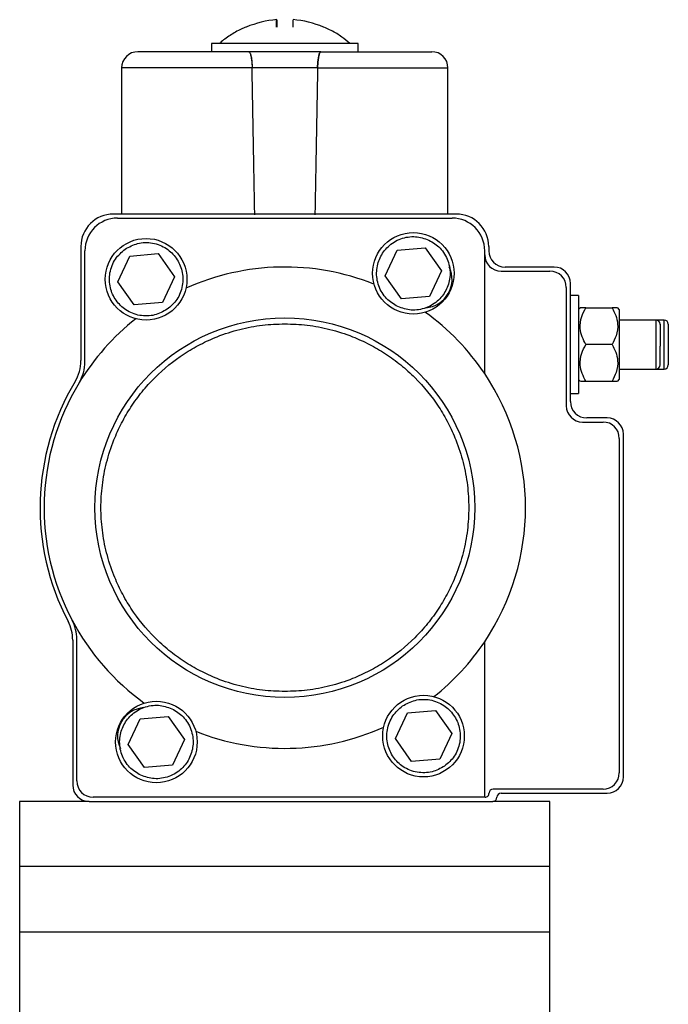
# Model space of a CAD drawing. Header units: millimetres. Extents: x 328 to 1048, y 21 to 717.
# Tile 21 of 22: x 742 to 822, y 351 to 471. Entities that reach past the tile are written whole.
import ezdxf

# ---------------------------------------------------------------- set-up
doc = ezdxf.new("R2010")
doc.units = ezdxf.units.MM

msp = doc.modelspace()

# ---------------------------------------------------------------- linework, layer by layer
at = {"color": 7, "linetype": 'Continuous', "lineweight": 25}
for p, q in [((773.86, 470.35), (773.86, 471.27)), ((775.87, 470.35), (775.87, 471.27)), ((770.13, 470.35), (770.1, 470.35)), ((765.86, 468.35), (765.86, 467.35)), ((774.86, 468.35), (765.86, 468.35)), ((783.86, 468.35), (774.86, 468.35)), ((783.86, 467.35), (783.86, 468.35)), ((754.86, 465.35), (754.86, 447.45)), ((778.87, 465.35), (770.86, 465.35)), ((794.86, 447.45), (794.86, 465.35)), ((795.86, 447.45), (753.86, 447.45)), ((754.36, 446.95), (795.36, 446.95)), ((749.86, 443.45), (749.86, 429.48)), ((787.16, 439.88), (788.63, 443.02)), ((788.63, 443.02), (792.08, 443.31)), ((792.08, 443.31), (794.06, 440.47)), ((799.86, 443.45), (799.86, 442.95)), ((750.36, 429.34), (750.36, 442.95)), ((754.41, 439.15), (755.88, 442.29)), ((755.88, 442.29), (759.33, 442.59)), ((759.33, 442.59), (761.32, 439.75)), ((799.36, 427.89), (799.36, 442.95)), ((807.86, 440.95), (801.86, 440.95)), ((761.32, 439.75), (759.85, 436.61)), ((789.15, 437.04), (787.16, 439.88)), ((794.06, 440.47), (792.6, 437.34)), ((801.36, 440.45), (807.36, 440.45)), ((756.4, 436.32), (754.41, 439.15)), ((809.36, 438.45), (809.36, 423.95)), ((809.86, 424.45), (809.86, 438.95)), ((792.6, 437.34), (789.15, 437.04)), ((810.86, 437.45), (809.86, 437.45)), ((810.86, 437.45), (810.86, 425.45)), ((759.85, 436.61), (756.4, 436.32)), ((811.06, 435.95), (810.86, 435.75)), ((811.76, 435.95), (814.97, 435.95)), ((815.86, 435.75), (815.66, 435.95)), ((815.86, 435.75), (815.86, 431.45)), ((820.36, 434.45), (815.86, 434.45)), ((821.36, 434.45), (820.36, 434.45)), ((814.97, 431.45), (811.76, 431.45)), ((815.86, 431.45), (815.86, 427.15)), ((815.86, 428.45), (820.36, 428.45)), ((820.36, 428.45), (821.36, 428.45)), ((810.86, 427.15), (811.06, 426.95)), ((811.76, 426.95), (814.97, 426.95)), ((815.66, 426.95), (815.86, 427.15)), ((809.86, 425.45), (810.86, 425.45)), ((814.36, 422.45), (811.86, 422.45)), ((811.36, 421.95), (813.86, 421.95)), ((816.36, 378.45), (816.36, 420.45)), ((815.86, 419.95), (815.86, 378.95)), ((748.86, 395.21), (748.86, 377.45)), ((749.36, 377.95), (749.36, 395.33)), ((799.36, 375.95), (799.36, 395.02)), ((788.41, 383.15), (789.88, 386.29)), ((789.88, 386.29), (793.33, 386.59)), ((793.33, 386.59), (795.32, 383.75)), ((755.66, 382.43), (757.13, 385.57)), ((757.13, 385.57), (760.58, 385.87)), ((760.58, 385.87), (762.57, 383.03)), ((762.57, 383.03), (761.1, 379.89)), ((790.4, 380.32), (788.41, 383.15)), ((795.32, 383.75), (793.85, 380.61)), ((757.65, 379.59), (755.66, 382.43)), ((793.85, 380.61), (790.4, 380.32)), ((761.1, 379.89), (757.65, 379.59)), ((813.86, 376.95), (800.39, 376.95)), ((742.36, 375.45), (742.36, 367.45)), ((750.86, 375.45), (742.36, 375.45)), ((750.86, 375.45), (800.36, 375.45)), ((799.36, 375.95), (751.36, 375.95)), ((799.4, 375.95), (799.36, 375.95)), ((807.36, 375.45), (800.36, 375.45)), ((801.36, 376.45), (814.36, 376.45)), ((807.36, 367.45), (807.36, 375.45)), ((742.36, 367.45), (742.36, 359.45)), ((807.36, 367.45), (742.36, 367.45)), ((807.36, 359.45), (807.36, 367.45)), ((742.36, 359.45), (742.36, 347.45)), ((742.36, 359.45), (807.36, 359.45)), ((807.36, 347.45), (807.36, 359.45))]:
    msp.add_line(p, q, dxfattribs=at)
at = {"color": 8, "linetype": 'Continuous', "lineweight": 25}
for p, q in [((770.86, 465.35), (754.86, 465.35)), ((778.87, 465.35), (794.86, 465.35)), ((820.36, 428.45), (820.36, 434.45)), ((821.36, 428.45), (821.36, 434.45))]:
    msp.add_line(p, q, dxfattribs=at)
at = {"color": 7, "linetype": 'Continuous', "lineweight": 25}
for centre, radius in [((757.86, 439.45), 5), ((790.61, 440.18), 5), ((774.86, 411.45), 23.27), ((759.12, 382.73), 5), ((791.86, 383.45), 5)]:
    msp.add_circle(centre, radius, dxfattribs=at)
for centre, radius, start, end in [((774.87, 459.19), 12.13, 94.7307, 112.9388), ((774.87, 459.19), 12.13, 67.0612, 85.2693), ((756.86, 465.35), 2, 90, 180), ((792.86, 465.35), 2, 0, 90), ((753.86, 443.45), 4, 90, 180), ((754.36, 442.95), 4, 90, 180), ((795.36, 442.95), 4, 0, 90), ((795.86, 443.45), 4, 0, 90), ((801.36, 442.45), 2, 180, 270), ((801.86, 442.95), 2, 180, 270), ((774.86, 411.45), 29.5, 68.2609, 114.2666), ((791.86, 439.45), 3.5, 274.5283, 25.4717), ((807.86, 438.95), 2, 0, 90), ((807.36, 438.45), 2, 0, 90), ((774.86, 411.45), 29.5, 128.2609, 148.7677), ((774.86, 411.45), 29.5, 33.849, 54.2666), ((820.36, 433.95), 0.5, 0, 90), ((821.36, 433.95), 0.5, 0, 90), ((744.86, 429.48), 5, 328.9973, 0), ((745.36, 429.34), 5, 328.7677, 0), ((820.36, 428.95), 0.5, 270, 0), ((821.36, 428.95), 0.5, 270, 0), ((774.86, 411.45), 29.5, 326.151, 33.849), ((774.86, 411.45), 30, 148.9973, 207.6604), ((774.86, 411.45), 29.5, 148.7677, 207.8642), ((811.36, 423.95), 2, 180, 270), ((811.86, 424.45), 2, 180, 270), ((814.36, 420.45), 2, 0, 90), ((813.86, 419.95), 2, 0, 90), ((743.86, 395.21), 5, 0, 27.6604), ((774.86, 411.45), 29.5, 207.8642, 234.2666), ((744.36, 395.33), 5, 0, 27.8642), ((774.86, 411.45), 29.5, 308.2609, 326.151), ((757.86, 383.45), 3.5, 94.5283, 205.4717), ((774.86, 411.45), 29.5, 248.2609, 294.2666), ((751.36, 377.95), 2, 180, 270), ((813.86, 378.95), 2, 270, 0), ((814.36, 378.45), 2, 270, 0), ((750.86, 377.45), 2, 180, 270), ((800.39, 376.45), 0.5, 90, 176.9805), ((799.4, 376.44), 0.49, 270, 4.2462), ((800.36, 375.95), 0.5, 270, 0), ((801.36, 375.95), 0.5, 90, 180)]:
    msp.add_arc(centre, radius, start, end, dxfattribs=at)
for major_axis, start_param, end_param in [((-19.7, 1145.8), 5.071849, 5.088686), ((-19.7, 1145.8), 5.071849, 5.088686), ((19.7, 1145.8), 1.194499, 1.211336)]:
    msp.add_ellipse((774.86, 44.24), major_axis=major_axis, ratio=0.00303, start_param=start_param, end_param=end_param, dxfattribs=at)
for points, knots in [([(773.84, 470.35), (773.84, 470.58), (773.85, 471.03), (773.85, 471.19), (773.86, 471.27)], [0, 0, 0, 0, 0.493662, 1, 1, 1, 1]), ([(773.87, 471.27), (773.87, 471.19), (773.88, 471.04), (773.89, 470.58), (773.89, 470.35)], [0, 0, 0, 0, 0.493662, 1, 1, 1, 1]), ([(775.86, 471.27), (775.85, 471.19), (775.85, 471.04), (775.84, 470.58), (775.84, 470.35)], [0, 0, 0, 0, 0.493662, 1, 1, 1, 1]), ([(770.1, 470.35), (769.9, 470.28), (769.22, 470.02), (768.16, 469.35), (767.28, 468.75), (766.89, 468.38), (766.88, 468.36)], [0, 0, 0, 0, 0.165044, 0.574861, 0.983429, 1, 1, 1, 1]), ([(779.63, 470.35), (779.65, 470.35), (779.68, 470.35), (779.61, 470.35), (779.58, 470.35)], [0, 0, 0, 0, 0.627638, 1, 1, 1, 1]), ([(782.84, 468.36), (782.52, 468.63), (781.8, 469.22), (780.72, 469.89), (779.94, 470.22), (779.63, 470.36)], [0, 0, 0, 0, 0.334343, 0.733306, 1, 1, 1, 1]), ([(770.44, 467.35), (769.54, 467.35), (767.69, 467.35), (765.09, 467.35), (762.68, 467.35), (760.59, 467.35), (758.91, 467.35), (757.72, 467.35), (757, 467.35), (756.91, 467.35), (756.86, 467.35)], [0, 0, 0, 0, 0.118996, 0.242993, 0.370564, 0.5, 0.629436, 0.757007, 0.881004, 1, 1, 1, 1]), ([(779.29, 467.35), (778.56, 467.35), (777.1, 467.35), (774.86, 467.35), (772.63, 467.35), (771.17, 467.35), (770.44, 467.35)], [0, 0, 0, 0, 0.250015, 0.5, 0.749955, 1, 1, 1, 1]), ([(770.44, 467.35), (770.46, 467.35), (770.51, 467.34), (770.58, 467.23), (770.64, 467.07), (770.7, 466.85), (770.76, 466.58), (770.8, 466.28), (770.83, 465.96), (770.85, 465.65), (770.85, 465.44), (770.86, 465.35)], [0, 0, 0, 0, 0.118481, 0.240306, 0.358831, 0.481171, 0.593232, 0.709116, 0.812266, 0.918824, 1, 1, 1, 1]), ([(770.44, 467.35), (770.49, 467.33), (770.58, 467.28), (770.71, 466.88), (770.8, 466.31), (770.84, 465.76), (770.85, 465.44), (770.86, 465.35)], [0, 0, 0, 0, 0.240338, 0.481112, 0.708918, 0.918529, 1, 1, 1, 1]), ([(778.87, 465.35), (778.88, 465.46), (778.88, 465.67), (778.9, 465.98), (778.93, 466.28), (778.97, 466.54), (779.01, 466.78), (779.06, 466.99), (779.12, 467.16), (779.17, 467.27), (779.23, 467.34), (779.27, 467.35), (779.29, 467.35)], [0, 0, 0, 0, 0.096219, 0.195317, 0.291514, 0.390348, 0.489621, 0.591424, 0.697602, 0.806456, 0.902353, 1, 1, 1, 1]), ([(779.29, 467.35), (779.24, 467.33), (779.15, 467.28), (779.02, 466.88), (778.93, 466.31), (778.88, 465.76), (778.88, 465.44), (778.87, 465.35)], [0, 0, 0, 0, 0.240338, 0.481112, 0.708918, 0.918529, 1, 1, 1, 1]), ([(779.29, 467.35), (780.19, 467.35), (782.04, 467.35), (784.64, 467.35), (787.05, 467.35), (789.14, 467.35), (790.82, 467.35), (792.01, 467.35), (792.73, 467.35), (792.82, 467.35), (792.86, 467.35)], [0, 0, 0, 0, 0.118996, 0.242993, 0.370564, 0.5, 0.629436, 0.757007, 0.881004, 1, 1, 1, 1]), ([(788.71, 436.1), (788.22, 436.39), (787.47, 436.85), (786.76, 437.8), (786.35, 438.63), (786.13, 439.53), (786.08, 440.71), (786.44, 442.13), (787.3, 443.31), (788.23, 444.03), (789.07, 444.44), (789.96, 444.66), (791.15, 444.72), (791.98, 444.44), (792.52, 444.25)], [0, 0, 0, 0, 0.119728, 0.18418, 0.25, 0.31582, 0.380272, 0.5, 0.619728, 0.68418, 0.75, 0.81582, 0.880272, 1, 1, 1, 1]), ([(792.52, 444.25), (793.01, 443.96), (793.76, 443.51), (794.47, 442.55), (794.87, 441.72), (795.1, 440.82), (795.15, 439.64), (794.79, 438.22), (793.93, 437.04), (792.99, 436.32), (792.16, 435.91), (791.26, 435.69), (790.07, 435.63), (789.25, 435.91), (788.71, 436.1)], [0, 0, 0, 0, 0.119728, 0.18418, 0.25, 0.31582, 0.380272, 0.5, 0.619728, 0.68418, 0.75, 0.81582, 0.880272, 1, 1, 1, 1]), ([(760.44, 435.77), (759.94, 435.49), (759.18, 435.07), (758, 434.93), (757.07, 434.99), (756.18, 435.25), (755.14, 435.79), (754.09, 436.81), (753.49, 438.15), (753.33, 439.32), (753.4, 440.24), (753.66, 441.13), (754.2, 442.19), (754.86, 442.77), (755.29, 443.14)], [0, 0, 0, 0, 0.119728, 0.18418, 0.25, 0.31582, 0.380272, 0.5, 0.619728, 0.68418, 0.75, 0.81582, 0.880272, 1, 1, 1, 1]), ([(755.29, 443.14), (755.78, 443.42), (756.55, 443.84), (757.73, 443.98), (758.65, 443.92), (759.55, 443.66), (760.59, 443.11), (761.64, 442.09), (762.24, 440.76), (762.39, 439.59), (762.33, 438.66), (762.07, 437.77), (761.53, 436.71), (760.87, 436.14), (760.44, 435.77)], [0, 0, 0, 0, 0.119728, 0.18418, 0.25, 0.31582, 0.380272, 0.5, 0.619728, 0.68418, 0.75, 0.81582, 0.880272, 1, 1, 1, 1]), ([(811.76, 431.45), (811.6, 431.76), (811.27, 432.39), (810.99, 433.55), (811.16, 434.8), (811.57, 435.6), (811.76, 435.95)], [0, 0, 0, 0, 0.2164608, 0.4403228, 0.7519097, 1, 1, 1, 1]), ([(811.76, 435.95), (811.6, 435.95), (811.29, 435.95), (811.02, 435.95), (811.1, 435.95), (811.11, 435.95)], [0, 0, 0, 0, 0.433491, 0.881805, 1, 1, 1, 1]), ([(814.97, 435.95), (815.13, 435.65), (815.46, 435.02), (815.74, 433.85), (815.57, 432.61), (815.15, 431.81), (814.97, 431.45)], [0, 0, 0, 0, 0.216461, 0.440323, 0.75191, 1, 1, 1, 1]), ([(815.62, 435.95), (815.6, 435.95), (815.56, 435.95), (815.16, 435.95), (814.97, 435.95)], [0, 0, 0, 0, 0.504471, 1, 1, 1, 1]), ([(774.86, 388.92), (773.95, 388.95), (772.09, 389.01), (769.3, 389.55), (766.75, 390.37), (764.48, 391.41), (762.5, 392.57), (760.63, 393.93), (758.33, 396.01), (756.37, 398.42), (754.82, 401.07), (753.79, 403.34), (752.96, 405.89), (752.44, 408.68), (752.27, 411.45), (752.44, 414.23), (752.96, 417.02), (753.79, 419.57), (754.82, 421.84), (755.98, 423.82), (757.34, 425.69), (759.42, 427.99), (761.83, 429.95), (764.48, 431.5), (766.75, 432.53), (769.3, 433.35), (772.09, 433.89), (773.95, 433.96), (774.86, 433.99)], [0, 0, 0, 0, 0.038827, 0.078851, 0.119997, 0.15217, 0.184336, 0.217194, 0.250044, 0.315664, 0.347837, 0.380003, 0.421156, 0.461182, 0.5, 0.538825, 0.578851, 0.619997, 0.65217, 0.684336, 0.717194, 0.750044, 0.815664, 0.847837, 0.880003, 0.921156, 0.961177, 1, 1, 1, 1]), ([(774.86, 433.99), (775.78, 433.96), (777.64, 433.89), (780.43, 433.35), (782.98, 432.53), (785.25, 431.5), (787.23, 430.34), (789.1, 428.98), (791.4, 426.9), (793.36, 424.49), (794.91, 421.84), (795.94, 419.57), (796.77, 417.02), (797.29, 414.23), (797.46, 411.45), (797.29, 408.68), (796.77, 405.89), (795.94, 403.34), (794.91, 401.07), (793.75, 399.09), (792.39, 397.22), (790.31, 394.91), (787.9, 392.96), (785.25, 391.41), (782.98, 390.37), (780.43, 389.55), (777.64, 389.01), (775.78, 388.95), (774.86, 388.92)], [0, 0, 0, 0, 0.038827, 0.078851, 0.119997, 0.15217, 0.184336, 0.217194, 0.250044, 0.315664, 0.347837, 0.380003, 0.421156, 0.461182, 0.5, 0.538825, 0.578851, 0.619997, 0.65217, 0.684336, 0.717194, 0.750044, 0.815664, 0.847837, 0.880003, 0.921156, 0.961177, 1, 1, 1, 1]), ([(820.86, 433.92), (820.86, 433.93), (820.86, 433.98), (820.86, 433.78), (820.86, 433.44), (820.86, 433.08), (820.86, 432.66), (820.86, 432.05), (820.86, 431.57), (820.86, 431.25)], [0, 0, 0, 0, 0.0488827, 0.276621, 0.400466, 0.5244413, 0.6482864, 0.7722617, 1, 1, 1, 1]), ([(821.86, 433.95), (821.86, 433.92), (821.86, 433.87), (821.86, 433.57), (821.86, 433.25), (821.86, 432.85), (821.86, 432.27), (821.86, 431.47), (821.86, 430.67), (821.86, 430.09), (821.86, 429.69), (821.86, 429.36), (821.86, 429.05), (821.86, 428.99), (821.86, 428.95)], [0, 0, 0, 0, 0.119721, 0.184826, 0.25, 0.315105, 0.380279, 0.5, 0.619721, 0.684826, 0.75, 0.815105, 0.880279, 1, 1, 1, 1]), ([(811.76, 426.95), (811.6, 427.26), (811.27, 427.89), (810.99, 429.05), (811.16, 430.3), (811.57, 431.1), (811.76, 431.45)], [0, 0, 0, 0, 0.216461, 0.440323, 0.75191, 1, 1, 1, 1]), ([(814.97, 431.45), (815.13, 431.15), (815.46, 430.52), (815.74, 429.35), (815.57, 428.11), (815.15, 427.31), (814.97, 426.95)], [0, 0, 0, 0, 0.2164608, 0.4403228, 0.7519097, 1, 1, 1, 1]), ([(820.86, 428.98), (820.86, 428.99), (820.86, 429), (820.86, 429.25), (820.86, 429.53), (820.86, 429.9), (820.86, 430.46), (820.86, 430.94), (820.86, 431.25)], [0, 0, 0, 0, 0.198236, 0.335645, 0.47291, 0.610319, 0.747584, 1, 1, 1, 1]), ([(811.11, 426.95), (811.13, 426.95), (811.17, 426.95), (811.57, 426.95), (811.76, 426.95)], [0, 0, 0, 0, 0.504471, 1, 1, 1, 1]), ([(814.97, 426.95), (815.12, 426.95), (815.44, 426.95), (815.7, 426.95), (815.63, 426.95), (815.62, 426.95)], [0, 0, 0, 0, 0.433491, 0.881805, 1, 1, 1, 1]), ([(789.29, 387.14), (789.78, 387.42), (790.55, 387.84), (791.73, 387.98), (792.65, 387.92), (793.55, 387.66), (794.59, 387.11), (795.64, 386.09), (796.24, 384.76), (796.39, 383.59), (796.33, 382.66), (796.07, 381.77), (795.53, 380.71), (794.87, 380.14), (794.44, 379.77)], [0, 0, 0, 0, 0.119728, 0.18418, 0.25, 0.31582, 0.380272, 0.5, 0.619728, 0.68418, 0.75, 0.81582, 0.880272, 1, 1, 1, 1]), ([(757.21, 378.65), (756.72, 378.95), (755.97, 379.4), (755.26, 380.35), (754.85, 381.18), (754.63, 382.08), (754.58, 383.26), (754.94, 384.68), (755.8, 385.87), (756.73, 386.59), (757.57, 386.99), (758.47, 387.21), (759.65, 387.28), (760.48, 386.99), (761.02, 386.81)], [0, 0, 0, 0, 0.1197284, 0.1841803, 0.25, 0.3158197, 0.3802716, 0.5, 0.6197284, 0.6841803, 0.75, 0.8158197, 0.8802716, 1, 1, 1, 1]), ([(761.02, 386.81), (761.51, 386.51), (762.26, 386.06), (762.97, 385.11), (763.38, 384.28), (763.6, 383.38), (763.65, 382.2), (763.29, 380.78), (762.43, 379.59), (761.5, 378.88), (760.66, 378.47), (759.76, 378.25), (758.58, 378.18), (757.75, 378.47), (757.21, 378.65)], [0, 0, 0, 0, 0.119728, 0.18418, 0.25, 0.31582, 0.380272, 0.5, 0.619728, 0.68418, 0.75, 0.81582, 0.880272, 1, 1, 1, 1]), ([(794.44, 379.77), (793.94, 379.49), (793.18, 379.07), (792, 378.93), (791.07, 378.99), (790.18, 379.25), (789.14, 379.79), (788.09, 380.81), (787.49, 382.15), (787.33, 383.32), (787.4, 384.24), (787.66, 385.13), (788.2, 386.19), (788.86, 386.77), (789.29, 387.14)], [0, 0, 0, 0, 0.119728, 0.18418, 0.25, 0.31582, 0.380272, 0.5, 0.619728, 0.68418, 0.75, 0.81582, 0.880272, 1, 1, 1, 1]), ([(742.36, 359.45), (742.36, 359.45), (742.57, 359.45), (743.4, 359.45), (744.02, 359.45), (745.65, 359.45), (746.66, 359.45), (749.02, 359.45), (750.38, 359.45), (753.39, 359.45), (755.04, 359.45), (758.58, 359.45), (760.46, 359.45), (764.39, 359.45), (766.44, 359.45), (770.61, 359.45), (772.74, 359.45), (776.99, 359.45), (779.12, 359.45), (783.29, 359.45), (785.34, 359.45), (789.27, 359.45), (791.15, 359.45), (794.69, 359.45), (796.34, 359.45), (799.35, 359.45), (800.71, 359.45), (803.07, 359.45), (804.08, 359.45), (805.7, 359.45), (806.32, 359.45), (807.15, 359.45), (807.36, 359.45), (807.36, 359.45)], [0, 0, 0, 0, 0.0625, 0.0625, 0.125, 0.125, 0.1875, 0.1875, 0.25, 0.25, 0.3125, 0.3125, 0.375, 0.375, 0.4375, 0.4375, 0.5, 0.5, 0.5625, 0.5625, 0.625, 0.625, 0.6875, 0.6875, 0.75, 0.75, 0.8125, 0.8125, 0.875, 0.875, 0.9375, 0.9375, 1, 1, 1, 1])]:
    msp.add_open_spline(points, degree=3, knots=knots, dxfattribs=at)

doc.saveas('drawing.dxf')
